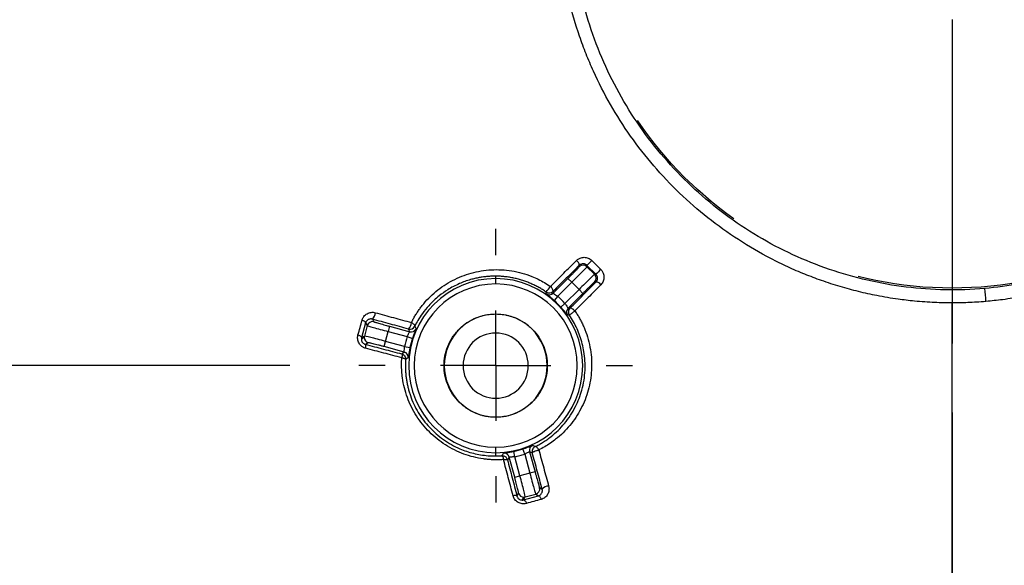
# Model space of a CAD drawing. Header units: millimetres. Extents: x 6 to 1356, y 6 to 1007.
# Tile 7 of 21: x 462 to 553, y 631 to 681. Entities that reach past the tile are written whole.
import ezdxf

# ---------------------------------------------------------------- set-up
doc = ezdxf.new("R2010")
doc.units = ezdxf.units.MM
doc.header["$LTSCALE"] = 5
doc.linetypes.add('CENTERX2', pattern=[20.32, 12.7, -2.54, 2.54, -2.54])
doc.layers.add('CENTER', color=40, linetype='CENTERX2')
doc.layers.add('DIMENSIONS', color=140, linetype='Continuous', lineweight=25)
doc.styles.add('SLDTEXTSTYLE0', font='TXT', dxfattribs={"width": 0.7})
doc.dimstyles.new('SLDDIMSTYLE2', dxfattribs={"dimtxt": 10.790039, "dimasz": 16.51, "dimexe": 0, "dimexo": 0.0625, "dimgap": 2.69751, "dimtad": 0, "dimtih": 1, "dimtoh": 1, "dimlfac": 0.5, "dimrnd": 1e-09, "dimzin": 12, "dimdsep": 46, "dimtxsty": 'SLDTEXTSTYLE0', "dimsah": 1, "dimcen": 0.09, "dimadec": 0, "dimazin": 3, "dimtfac": 1, "dimtofl": 0, "dimtmove": 0, "dimatfit": 3, "dimfxl": 0, "dimfrac": 2, "dimtolj": 1, "dimtzin": 12, "dimarcsym": 0})
doc.dimstyles.new('SLDDIMSTYLE4', dxfattribs={"dimtxt": 10.790039, "dimasz": 16.51, "dimexe": 0, "dimexo": 0.0625, "dimgap": 2.69751, "dimtad": 0, "dimtih": 1, "dimtoh": 1, "dimlfac": 0.5, "dimrnd": 1e-09, "dimzin": 4, "dimdsep": 46, "dimtxsty": 'SLDTEXTSTYLE0', "dimsah": 1, "dimcen": 0.09, "dimadec": 0, "dimazin": 1, "dimtfac": 1, "dimtofl": 0, "dimtmove": 0, "dimatfit": 3, "dimfxl": 0, "dimfrac": 2, "dimtolj": 1, "dimtzin": 12, "dimarcsym": 0})

# ---------------------------------------------------------------- blocks, each defined once
blk = doc.blocks.new('_D_5')
at = {"layer": 'DIMENSIONS'}
for p, q in [((745.151, 684.715), (745.151, 428.19)), ((548.151, 644.765), (548.151, 428.19)), ((548.151, 444.065), (612.12, 444.065)), ((626.74, 444.065), (623.117, 444.065)), ((623.117, 444.065), (623.117, 426.916)), ((658.804, 444.065), (662.427, 444.065)), ((662.427, 444.065), (662.427, 426.916)), ((745.151, 444.065), (673.424, 444.065)), ((623.117, 426.916), (626.74, 426.916)), ((662.427, 426.916), (658.804, 426.916))]:
    blk.add_line(p, q, dxfattribs=at)
for points in [[(548.151, 444.065), (564.661, 441.525), (564.661, 446.605)], [(745.151, 444.065), (728.641, 446.605), (728.641, 441.525)]]:
    blk.add_solid(points, dxfattribs=at)
at = {"layer": 'DIMENSIONS', "char_height": 10.5833, "attachment_point": 1, "style": 'SLDTEXTSTYLE0'}
for s, insert in [('98.5', (626.74, 460.123)), ('3.88', (626.74, 440.558))]:
    blk.add_mtext(s, dxfattribs=dict(at, insert=insert))
blk = doc.blocks.new('_D_7')
at = {"layer": 'DIMENSIONS'}
for p, q in [((541.801, 888.065), (136.864, 888.065)), ((152.739, 888.065), (152.739, 710.399)), ((136.707, 690.835), (133.083, 690.835)), ((133.083, 690.835), (133.083, 673.686)), ((168.77, 690.835), (172.394, 690.835)), ((172.394, 690.835), (172.394, 673.686)), ((133.083, 673.686), (136.707, 673.686)), ((172.394, 673.686), (168.77, 673.686)), ((152.739, 494.065), (152.739, 671.27)), ((541.801, 494.065), (136.864, 494.065))]:
    blk.add_line(p, q, dxfattribs=at)
for points in [[(152.739, 888.065), (150.199, 871.555), (155.279, 871.555)], [(152.739, 494.065), (155.279, 510.575), (150.199, 510.575)]]:
    blk.add_solid(points, dxfattribs=at)
at = {"layer": 'DIMENSIONS', "char_height": 10.5833, "attachment_point": 1, "style": 'SLDTEXTSTYLE0'}
for s, insert in [('197.0', (132.219, 706.893)), ('7.76', (136.707, 687.329))]:
    blk.add_mtext(s, dxfattribs=dict(at, insert=insert))
blk = doc.blocks.new('_D_8')
at = {"layer": 'DIMENSIONS'}
for p, q in [((548.151, 644.765), (548.151, 428.19)), ((354.444, 637.963), (354.444, 428.19)), ((354.444, 444.065), (416.035, 444.065)), ((430.655, 444.065), (427.032, 444.065)), ((427.032, 444.065), (427.032, 426.916)), ((462.719, 444.065), (466.342, 444.065)), ((466.342, 444.065), (466.342, 426.916)), ((548.151, 444.065), (477.339, 444.065)), ((427.032, 426.916), (430.655, 426.916)), ((466.342, 426.916), (462.719, 426.916))]:
    blk.add_line(p, q, dxfattribs=at)
for points in [[(354.444, 444.065), (370.954, 441.525), (370.954, 446.605)], [(548.151, 444.065), (531.641, 446.605), (531.641, 441.525)]]:
    blk.add_solid(points, dxfattribs=at)
at = {"layer": 'DIMENSIONS', "char_height": 10.5833, "attachment_point": 1, "style": 'SLDTEXTSTYLE0'}
for s, insert in [('96.9', (430.655, 460.123)), ('3.81', (430.655, 440.558))]:
    blk.add_mtext(s, dxfattribs=dict(at, insert=insert))
blk = doc.blocks.new('_D_9')
at = {"layer": 'DIMENSIONS'}
for p, q in [((486.712, 733.065), (290.764, 733.065)), ((306.639, 733.065), (306.639, 710.399)), ((290.607, 690.835), (286.984, 690.835)), ((286.984, 690.835), (286.984, 673.686)), ((322.671, 690.835), (326.294, 690.835)), ((326.294, 690.835), (326.294, 673.686)), ((286.984, 673.686), (290.607, 673.686)), ((326.294, 673.686), (322.671, 673.686)), ((306.639, 649.065), (306.639, 671.27)), ((487.212, 649.065), (290.764, 649.065))]:
    blk.add_line(p, q, dxfattribs=at)
for points in [[(306.639, 733.065), (304.099, 716.555), (309.179, 716.555)], [(306.639, 649.065), (309.179, 665.575), (304.099, 665.575)]]:
    blk.add_solid(points, dxfattribs=at)
at = {"layer": 'DIMENSIONS', "char_height": 10.5833, "attachment_point": 1, "style": 'SLDTEXTSTYLE0'}
for s, insert in [('42.0', (290.607, 706.893)), ('1.65', (290.607, 687.329))]:
    blk.add_mtext(s, dxfattribs=dict(at, insert=insert))
blk = doc.blocks.new('SW_CENTERMARKSYMBOL_0')
at = {"layer": 'CENTER', "color": 0}
for p, q in [((0, 10.16), (0, 39.949)), ((0, 0), (0, 5.08)), ((-10.16, 0), (-39.949, 0)), ((0, 0), (-5.08, 0)), ((0, 0), (0, -5.08)), ((0, 0), (5.08, 0)), ((10.16, 0), (39.949, 0)), ((0, -10.16), (0, -39.949))]:
    blk.add_line(p, q, dxfattribs=at)
blk = doc.blocks.new('SW_CENTERMARKSYMBOL_4')
at = {"layer": 'CENTER', "color": 0}
for p, q in [((0, 10.16), (0, 12.589)), ((0, 0), (0, 5.08)), ((-10.16, 0), (-12.589, 0)), ((0, 0), (-5.08, 0)), ((0, 0), (0, -5.08)), ((0, 0), (5.08, 0)), ((10.16, 0), (12.589, 0)), ((0, -10.16), (0, -12.589))]:
    blk.add_line(p, q, dxfattribs=at)

msp = doc.modelspace()

# ---------------------------------------------------------------- linework, layer by layer
for p, q in [((515.002, 658.736), (515.822, 657.916)), ((513.844, 658.164), (513.844, 658.294)), ((515.373, 657.465), (514.551, 658.287)), ((514.551, 658.164), (514.551, 658.287)), ((515.25, 657.465), (514.551, 658.164)), ((506.151, 657.073), (506.151, 657.294)), ((506.151, 656.573), (506.151, 657.073)), ((511.442, 655.726), (512.801, 657.085)), ((512.801, 657.085), (513.155, 656.731)), ((515.373, 657.465), (515.25, 657.465)), ((511.864, 655.44), (513.155, 656.731)), ((513.818, 656.069), (512.527, 654.778)), ((513.155, 656.731), (513.818, 656.069)), ((514.171, 655.715), (513.818, 656.069)), ((515.38, 656.758), (515.25, 656.758)), ((511.426, 655.902), (511.442, 655.726)), ((511.864, 655.44), (511.53, 655.068)), ((514.171, 655.715), (512.812, 654.356)), ((512.527, 654.778), (512.154, 654.444)), ((512.812, 654.356), (512.988, 654.34)), ((494.799, 653.34), (494.939, 653.098)), ((506.151, 653.815), (506.151, 653.795)), ((494.18, 652.999), (493.807, 651.637)), ((494.327, 652.745), (494.071, 651.79)), ((494.18, 652.999), (494.327, 652.745)), ((496.381, 652.685), (496.252, 652.202)), ((496.381, 652.685), (498.238, 652.187)), ((498.238, 652.187), (498.124, 652.434)), ((494.054, 651.66), (493.788, 651.507)), ((494.071, 651.79), (493.807, 651.637)), ((496.009, 651.297), (496.252, 652.202)), ((496.252, 652.202), (498.015, 651.73)), ((498.015, 651.73), (498.49, 651.574)), ((494.424, 651.177), (494.159, 651.024)), ((495.88, 650.814), (496.009, 651.297)), ((497.736, 650.317), (495.88, 650.814)), ((497.772, 650.824), (496.009, 651.297)), ((497.772, 650.824), (498.262, 650.722)), ((497.494, 650.146), (497.736, 650.317)), ((506.151, 644.335), (506.151, 644.315)), ((506.151, 641.056), (506.151, 641.556)), ((506.151, 640.755), (506.151, 641.056)), ((507.403, 640.65), (507.232, 640.408)), ((507.9, 638.793), (507.403, 640.65)), ((507.911, 640.686), (507.808, 641.176)), ((508.383, 638.923), (507.911, 640.686)), ((508.816, 640.929), (508.66, 641.404)), ((508.816, 640.929), (509.288, 639.165)), ((509.274, 641.152), (509.771, 639.295)), ((509.52, 641.038), (509.274, 641.152)), ((507.9, 638.793), (508.383, 638.923)), ((509.288, 639.165), (508.383, 638.923)), ((509.771, 639.295), (509.288, 639.165)), ((508.11, 637.072), (508.264, 637.338)), ((508.593, 636.702), (508.746, 636.968)), ((508.723, 636.721), (510.085, 637.094)), ((508.723, 636.721), (508.876, 636.985)), ((508.876, 636.985), (509.831, 637.24)), ((509.831, 637.24), (510.085, 637.094)), ((510.184, 637.853), (510.426, 637.713))]:
    msp.add_line(p, q)
at = {"flags": 128}
for points in [[(494.18, 652.999), (494.179, 653.025), (494.165, 653.055), (494.138, 653.086), (494.099, 653.118), (494.05, 653.151), (493.991, 653.183), (493.924, 653.214), (493.851, 653.242)], [(498.703, 652.698), (498.707, 652.728), (498.698, 652.764), (498.675, 652.804), (498.64, 652.848), (498.592, 652.894), (498.535, 652.941), (498.468, 652.987), (498.396, 653.031)], [(493.479, 651.885), (493.552, 651.856), (493.619, 651.825), (493.677, 651.793), (493.727, 651.759), (493.765, 651.726), (493.792, 651.695), (493.806, 651.665), (493.807, 651.637)], [(510.085, 637.094), (510.111, 637.093), (510.141, 637.078), (510.172, 637.052), (510.205, 637.013), (510.237, 636.964), (510.269, 636.905), (510.3, 636.838), (510.328, 636.765)], [(508.723, 636.721), (508.751, 636.72), (508.781, 636.706), (508.813, 636.679), (508.846, 636.641), (508.879, 636.591), (508.911, 636.533), (508.942, 636.466), (508.971, 636.393)]]:
    msp.add_lwpolyline(points, dxfattribs=at)
for centre, radius, start, end in [((513.266, 658.265), 0.578, 2.84665, 55.78529), ((471.607, 701.87), 61.185, 314.57642, 315.17233), ((514.197, 657.81), 0.5, 45.02044, 134.97956), ((558.956, 614.521), 61.185, 134.82767, 135.42358), ((506.151, 649.065), 8.009, 90, 270), ((506.151, 649.065), 8.009, 270, 90), ((514.896, 657.111), 0.5, 315.02044, 44.97956), ((506.151, 649.065), 7.509, 90, 270), ((506.151, 649.065), 7.509, 270, 90), ((508.773, 657.777), 2.795, 316.19904, 329.4817), ((510.871, 655.897), 0.555, 0.47375, 56.07862), ((515.351, 656.18), 0.578, 34.21471, 87.15334), ((527.281, 653.21), 24.047, 4.18669, 7.0436), ((511.073, 656.256), 0.5, 235.62385, 314.98372), ((511.089, 656.079), 0.5, 234.87259, 314.98346), ((506.151, 649.065), 8.561, 41.86278, 48.13722), ((506.151, 649.065), 8.061, 41.86278, 48.13722), ((513.166, 654.003), 0.5, 135.01654, 215.12742), ((494.243, 653.965), 0.838, 311.66267, 357.90665), ((506.151, 649.065), 4.73, 90, 270), ((506.151, 649.065), 4.73, 270, 90), ((494.81, 652.615), 0.5, 75.02044, 164.97956), ((497.506, 653.075), 0.891, 313.92533, 357.13706), ((498.253, 652.917), 0.5, 255.01615, 333.98164), ((498.367, 652.671), 0.5, 255.01654, 335.12742), ((494.554, 651.66), 0.5, 165.01774, 180.01539), ((494.554, 651.66), 0.5, 180.01519, 254.97912), ((506.151, 649.065), 8.561, 161.86278, 168.13722), ((506.151, 649.065), 8.061, 161.86278, 168.13722), ((506.151, 649.065), 3, 90, 270), ((506.151, 649.065), 3, 270, 90), ((493.795, 650.818), 0.418, 338.1522, 29.53419), ((497.607, 649.834), 0.5, 354.87261, 74.98346), ((509.757, 641.281), 0.5, 114.8726, 194.98346), ((506.92, 640.521), 0.5, 15.01654, 95.12742), ((506.151, 649.065), 8.061, 281.86278, 288.13722), ((511.052, 637.156), 0.838, 92.09337, 138.33735), ((507.904, 636.708), 0.418, 60.46577, 111.84778), ((508.747, 637.468), 0.5, 195.02088, 269.98481), ((508.747, 637.468), 0.5, 269.98461, 284.98226), ((509.701, 637.723), 0.5, 285.02044, 14.97956)]:
    msp.add_arc(centre, radius, start, end)
for points, knots in [([(548.151, 654.83), (547.892, 654.832), (547.354, 654.835), (546.517, 654.864), (545.618, 654.916), (544.496, 655.011), (543.024, 655.183), (541.307, 655.473), (539.533, 655.864), (537.829, 656.327), (536.182, 656.862), (534.841, 657.371), (533.806, 657.798), (532.759, 658.269), (530.945, 659.154), (527.46, 661.184), (522.916, 664.78), (518.391, 670.039), (515.947, 674.307), (514.795, 676.935), (514.358, 678.002), (513.657, 679.899), (512.977, 682.25), (512.504, 684.506), (512.147, 686.773), (511.948, 688.932), (511.903, 691.238), (511.97, 693.547), (512.262, 696.416), (512.938, 699.804), (513.741, 702.482), (514.558, 704.643), (515.242, 706.236), (516.046, 707.862), (517.719, 710.88), (520.767, 715.102), (524.981, 719.066), (528.754, 721.717), (531.272, 723.148), (533.354, 724.14), (534.694, 724.701), (535.866, 725.149), (536.952, 725.521), (538.31, 725.939), (539.673, 726.294), (540.802, 726.543), (542.003, 726.776), (543.35, 726.995), (544.499, 727.11), (545.007, 727.16)], [0, 0, 0, 0, 0.0070264, 0.0145884, 0.0227174, 0.0314465, 0.0451333, 0.062921, 0.078669, 0.0943964, 0.1108099, 0.1256234, 0.1333024, 0.1411814, 0.1567468, 0.1880377, 0.2504406, 0.3129214, 0.3751605, 0.3829508, 0.3907554, 0.4064251, 0.4378065, 0.4570352, 0.4689384, 0.5000657, 0.5157427, 0.5314693, 0.5627227, 0.5938319, 0.6250802, 0.6384383, 0.6564874, 0.672081, 0.6876376, 0.7500908, 0.8123771, 0.8436013, 0.8750093, 0.8908006, 0.9061673, 0.9144005, 0.9248273, 0.9372994, 0.9529532, 0.9630091, 0.9686775, 0.9861393, 1, 1, 1, 1]), ([(548.151, 727.299), (548.408, 727.297), (548.943, 727.294), (549.777, 727.265), (550.673, 727.214), (551.795, 727.12), (553.265, 726.948), (554.976, 726.66), (556.737, 726.273), (558.964, 725.671), (560.875, 725.004), (562.476, 724.337), (563.534, 723.865), (565.349, 722.977), (568.845, 720.945), (573.386, 717.348), (577.918, 712.08), (580.363, 707.807), (581.518, 705.167), (581.952, 704.105), (582.648, 702.218), (583.328, 699.865), (583.801, 697.604), (584.076, 695.843), (584.256, 694.265), (584.365, 692.553), (584.401, 690.88), (584.329, 688.577), (584.037, 685.695), (583.357, 682.3), (582.551, 679.622), (581.737, 677.471), (581.053, 675.879), (580.245, 674.247), (578.568, 671.228), (575.512, 667.002), (571.294, 663.041), (567.518, 660.394), (565.005, 658.968), (562.919, 657.976), (561.569, 657.413), (560.392, 656.965), (559.303, 656.593), (557.945, 656.177), (556.585, 655.824), (555.464, 655.578), (554.266, 655.347), (552.922, 655.13), (551.771, 655.016), (551.264, 654.966)], [0, 0, 0, 0, 0.006985, 0.014513, 0.022615, 0.031325, 0.045057, 0.062733, 0.078352, 0.09396, 0.125273, 0.133141, 0.141006, 0.156694, 0.187912, 0.250538, 0.312743, 0.375322, 0.383104, 0.390881, 0.406433, 0.437655, 0.457181, 0.469073, 0.485976, 0.500226, 0.515594, 0.531342, 0.562701, 0.594008, 0.625134, 0.63843, 0.65637, 0.672096, 0.687797, 0.750009, 0.812601, 0.84371, 0.874906, 0.89084, 0.906339, 0.914553, 0.925001, 0.93753, 0.953083, 0.963087, 0.968656, 0.986166, 1, 1, 1, 1]), ([(551.147, 656.159), (549.931, 656.053), (548.722, 656.011), (546.314, 656.056), (545.115, 656.142), (542.727, 656.437), (541.538, 656.647), (539.17, 657.194), (537.996, 657.53), (534.565, 658.706), (532.382, 659.713), (529.253, 661.573), (528.235, 662.251), (526.293, 663.698), (525.365, 664.467), (523.592, 666.094), (522.748, 666.953), (521.146, 668.761), (520.385, 669.715), (518.261, 672.681), (517.07, 674.773), (515.612, 678.082), (515.179, 679.218), (514.432, 681.534), (514.119, 682.707), (513.37, 686.244), (513.114, 688.637), (513.114, 691.065)], [0, 0, 0, 0, 0.0625, 0.0625, 0.125, 0.125, 0.1875, 0.1875, 0.25, 0.25, 0.375, 0.375, 0.4375, 0.4375, 0.5, 0.5, 0.5625, 0.5625, 0.625, 0.625, 0.75, 0.75, 0.8125, 0.8125, 0.875, 0.875, 1, 1, 1, 1]), ([(583.187, 691.112), (583.189, 690.034), (583.139, 688.954), (582.937, 686.791), (582.784, 685.706), (582.177, 682.496), (581.58, 680.421), (580.402, 677.396), (579.961, 676.4), (578.984, 674.447), (578.45, 673.496), (576.733, 670.739), (575.427, 669.02), (573.228, 666.621), (572.451, 665.848), (570.835, 664.385), (569.997, 663.694), (567.404, 661.749), (565.566, 660.617), (562.633, 659.171), (561.629, 658.732), (559.6, 657.957), (558.573, 657.617), (555.455, 656.743), (553.327, 656.35), (551.147, 656.159)], [0, 0, 0, 0, 0.0625, 0.0625, 0.125, 0.125, 0.25, 0.25, 0.3125, 0.3125, 0.375, 0.375, 0.5, 0.5, 0.5625, 0.5625, 0.625, 0.625, 0.75, 0.75, 0.8125, 0.8125, 0.875, 0.875, 1, 1, 1, 1]), ([(511.181, 656.358), (511.589, 656.762), (512.391, 657.555), (513.196, 658.352), (513.591, 658.743)], [0, 0, 0, 0, 0.509413, 1, 1, 1, 1]), ([(513.591, 658.743), (513.623, 658.772), (513.686, 658.83), (513.794, 658.9), (513.929, 658.966), (514.094, 659.017), (514.287, 659.036), (514.483, 659.018), (514.673, 658.96), (514.852, 658.869), (514.952, 658.78), (515.002, 658.736)], [0, 0, 0, 0, 0.083756, 0.166911, 0.250787, 0.37614, 0.499981, 0.624367, 0.749517, 0.87558, 1, 1, 1, 1]), ([(498.396, 653.031), (498.452, 653.141), (498.565, 653.362), (498.75, 653.682), (498.947, 653.992), (499.156, 654.292), (499.488, 654.73), (499.971, 655.278), (500.646, 655.898), (501.38, 656.444), (502.437, 657.069), (503.875, 657.639), (505.425, 657.896), (506.684, 657.899), (507.632, 657.798), (508.568, 657.594), (509.382, 657.32), (510.069, 657.015), (510.64, 656.713), (511.001, 656.476), (511.181, 656.358)], [0, 0, 0, 0, 0.025349, 0.050534, 0.075596, 0.100574, 0.125507, 0.18833, 0.250198, 0.313284, 0.375228, 0.500528, 0.624974, 0.68785, 0.749967, 0.812765, 0.875101, 0.91689, 0.958405, 1, 1, 1, 1]), ([(513.844, 658.294), (513.44, 657.894), (512.633, 657.095), (511.829, 656.3), (511.426, 655.902)], [0, 0, 0, 0, 0.499724, 1, 1, 1, 1]), ([(512.801, 657.085), (512.834, 657.118), (512.9, 657.184), (512.998, 657.282), (513.094, 657.379), (513.223, 657.509), (513.379, 657.668), (513.544, 657.838), (513.68, 657.979), (513.774, 658.08), (513.833, 658.146), (513.84, 658.158), (513.844, 658.164)], [0, 0, 0, 0, 0.060208, 0.119995, 0.179888, 0.240411, 0.369822, 0.500098, 0.629482, 0.759801, 0.879656, 1, 1, 1, 1]), ([(513.155, 656.731), (513.522, 657.098), (513.883, 657.463), (514.399, 657.992), (514.549, 658.152), (514.551, 658.164)], [0, 0, 0, 0, 0.5, 0.5, 1, 1, 1, 1]), ([(514.551, 658.287), (514.532, 658.304), (514.493, 658.34), (514.424, 658.381), (514.349, 658.413), (514.266, 658.432), (514.158, 658.439), (514.003, 658.414), (513.904, 658.339), (513.844, 658.294)], [0, 0, 0, 0, 0.091636, 0.187022, 0.286743, 0.39131, 0.501168, 0.698671, 1, 1, 1, 1]), ([(515.822, 657.916), (515.852, 657.883), (515.911, 657.819), (515.984, 657.707), (516.052, 657.567), (516.104, 657.397), (516.122, 657.202), (516.103, 657.008), (516.046, 656.823), (515.957, 656.65), (515.872, 656.553), (515.829, 656.505)], [0, 0, 0, 0, 0.082578, 0.16547, 0.250366, 0.375647, 0.499755, 0.623113, 0.748559, 0.874378, 1, 1, 1, 1]), ([(506.151, 657.294), (506.027, 657.293), (505.775, 657.29), (505.397, 657.265), (505.013, 657.223), (504.624, 657.162), (504.232, 657.081), (503.615, 656.921), (502.757, 656.612), (501.793, 656.104), (500.84, 655.43), (500.058, 654.696), (499.425, 653.912), (499.005, 653.275), (498.795, 652.874), (498.703, 652.698)], [0, 0, 0, 0, 0.039382, 0.079635, 0.120768, 0.162783, 0.205688, 0.249486, 0.368055, 0.500519, 0.604194, 0.750059, 0.851637, 0.934962, 1, 1, 1, 1]), ([(510.791, 655.843), (510.681, 655.916), (510.461, 656.062), (510.118, 656.262), (509.763, 656.448), (509.397, 656.617), (509.02, 656.769), (508.633, 656.904), (508.237, 657.02), (507.832, 657.116), (507.42, 657.193), (507.001, 657.249), (506.577, 657.285), (506.293, 657.291), (506.151, 657.294)], [0, 0, 0, 0, 0.078797, 0.158336, 0.238645, 0.319748, 0.40167, 0.484435, 0.568067, 0.652588, 0.738021, 0.824387, 0.911707, 1, 1, 1, 1]), ([(515.25, 657.465), (515.238, 657.463), (515.079, 657.312), (514.55, 656.797), (514.185, 656.436), (513.818, 656.069)], [0, 0, 0, 0, 0.5, 0.5, 1, 1, 1, 1]), ([(515.38, 656.758), (515.402, 656.782), (515.442, 656.829), (515.482, 656.906), (515.507, 656.978), (515.518, 657.04), (515.524, 657.124), (515.511, 657.234), (515.46, 657.363), (515.401, 657.432), (515.373, 657.465)], [0, 0, 0, 0, 0.1337467, 0.2507107, 0.3508962, 0.434319, 0.5010171, 0.6803106, 0.8458486, 1, 1, 1, 1]), ([(512.988, 654.34), (513.386, 654.743), (514.181, 655.547), (514.981, 656.354), (515.38, 656.758)], [0, 0, 0, 0, 0.5002765, 1, 1, 1, 1]), ([(515.829, 656.505), (515.438, 656.11), (514.641, 655.305), (513.848, 654.503), (513.444, 654.095)], [0, 0, 0, 0, 0.490587, 1, 1, 1, 1]), ([(515.25, 656.758), (515.248, 656.757), (515.244, 656.755), (515.226, 656.741), (515.2, 656.718), (515.151, 656.674), (515.066, 656.594), (514.925, 656.459), (514.755, 656.294), (514.567, 656.108), (514.369, 655.913), (514.237, 655.781), (514.171, 655.715)], [0, 0, 0, 0, 0.060217, 0.120013, 0.179914, 0.240444, 0.369866, 0.500147, 0.629527, 0.759834, 0.879674, 1, 1, 1, 1]), ([(511.53, 655.068), (511.499, 655.096), (511.437, 655.151), (511.344, 655.231), (511.238, 655.32), (511.124, 655.414), (511.012, 655.502), (510.921, 655.573), (510.854, 655.625), (510.809, 655.66), (510.804, 655.667), (510.801, 655.67)], [0, 0, 0, 0, 0.082201, 0.164972, 0.24997, 0.375343, 0.499627, 0.623071, 0.748595, 0.874551, 1, 1, 1, 1]), ([(511.442, 655.726), (511.443, 655.724), (511.446, 655.721), (511.47, 655.707), (511.511, 655.682), (511.598, 655.629), (511.725, 655.545), (511.828, 655.467), (511.864, 655.44)], [0, 0, 0, 0, 0.1088631, 0.228562, 0.3594306, 0.5017215, 0.8286778, 1, 1, 1, 1]), ([(512.756, 653.715), (512.755, 653.716), (512.751, 653.718), (512.735, 653.738), (512.706, 653.774), (512.659, 653.834), (512.588, 653.926), (512.5, 654.037), (512.396, 654.165), (512.279, 654.303), (512.196, 654.397), (512.154, 654.444)], [0, 0, 0, 0, 0.083633, 0.166862, 0.250938, 0.376312, 0.500116, 0.624594, 0.749637, 0.875901, 1, 1, 1, 1]), ([(512.527, 654.778), (512.542, 654.758), (512.583, 654.703), (512.657, 654.6), (512.739, 654.475), (512.797, 654.374), (512.807, 654.362), (512.812, 654.356)], [0, 0, 0, 0, 0.096811, 0.263982, 0.501066, 0.772484, 1, 1, 1, 1]), ([(512.988, 654.34), (512.967, 654.317), (512.929, 654.275), (512.887, 654.2), (512.857, 654.122), (512.845, 654.055), (512.842, 654.01), (512.841, 653.988), (512.842, 653.965), (512.845, 653.921), (512.855, 653.862), (512.883, 653.781), (512.912, 653.733), (512.929, 653.704)], [0, 0, 0, 0, 0.1377182, 0.2422478, 0.3700547, 0.4999257, 0.5325171, 0.5650753, 0.5975676, 0.6299612, 0.7577681, 0.8554418, 1, 1, 1, 1]), ([(513.444, 654.095), (513.429, 654.109), (513.384, 654.152), (513.31, 654.215), (513.231, 654.272), (513.137, 654.327), (513.044, 654.365), (513.005, 654.348), (512.988, 654.34)], [0, 0, 0, 0, 0.081043, 0.240834, 0.387, 0.501148, 0.775391, 1, 1, 1, 1]), ([(551.264, 654.966), (550.979, 654.943), (550.427, 654.899), (549.624, 654.858), (548.871, 654.834), (548.385, 654.832), (548.151, 654.83)], [0, 0, 0, 0, 0.274904, 0.532638, 0.774064, 1, 1, 1, 1]), ([(548.151, 508.193), (548.151, 509.269), (548.151, 521.284), (548.151, 556.729), (548.151, 598.221), (548.151, 633.212), (548.151, 654.83)], [0.0245819, 0.0245819, 0.0245819, 0.0245819, 0.3333333, 0.5, 0.6666667, 0.9051176, 0.9051176, 0.9051176, 0.9051176]), ([(493.851, 653.242), (493.864, 653.284), (493.891, 653.368), (493.951, 653.484), (494.037, 653.609), (494.156, 653.734), (494.314, 653.845), (494.492, 653.925), (494.683, 653.968), (494.882, 653.977), (495.014, 653.949), (495.08, 653.935)], [0, 0, 0, 0, 0.083015, 0.166088, 0.250574, 0.375418, 0.500129, 0.625141, 0.749734, 0.87596, 1, 1, 1, 1]), ([(494.799, 653.34), (494.773, 653.346), (494.715, 653.359), (494.622, 653.36), (494.517, 653.342), (494.397, 653.292), (494.291, 653.207), (494.216, 653.101), (494.19, 653.029), (494.18, 652.999)], [0, 0, 0, 0, 0.094205, 0.208805, 0.344094, 0.500238, 0.714027, 0.880572, 1, 1, 1, 1]), ([(498.124, 652.434), (497.568, 652.585), (496.458, 652.888), (495.352, 653.189), (494.799, 653.34)], [0, 0, 0, 0, 0.5006654, 1, 1, 1, 1]), ([(495.08, 653.935), (495.635, 653.783), (496.738, 653.483), (497.845, 653.181), (498.396, 653.031)], [0, 0, 0, 0, 0.503196, 1, 1, 1, 1]), ([(506.151, 644.315), (506.051, 644.316), (505.851, 644.32), (505.554, 644.349), (505.26, 644.395), (504.97, 644.46), (504.683, 644.543), (504.192, 644.721), (503.524, 645.065), (502.77, 645.683), (502.151, 646.437), (501.716, 647.282), (501.456, 648.169), (501.373, 649.064), (501.456, 649.96), (501.715, 650.846), (502.151, 651.691), (502.769, 652.446), (503.523, 653.064), (504.28, 653.454), (504.966, 653.677), (505.553, 653.794), (505.951, 653.808), (506.151, 653.815)], [0, 0, 0, 0, 0.020137, 0.040122, 0.060033, 0.079952, 0.099958, 0.12013, 0.185045, 0.250093, 0.315002, 0.380055, 0.43997, 0.500028, 0.559948, 0.620001, 0.684916, 0.749964, 0.814873, 0.879926, 0.920025, 0.959835, 1, 1, 1, 1]), ([(506.151, 653.815), (506.251, 653.813), (506.45, 653.809), (506.747, 653.78), (507.041, 653.734), (507.331, 653.669), (507.618, 653.586), (508.109, 653.409), (508.778, 653.064), (509.532, 652.447), (510.15, 651.692), (510.585, 650.848), (510.846, 649.961), (510.928, 649.065), (510.846, 648.169), (510.586, 647.283), (510.15, 646.438), (509.533, 645.684), (508.778, 645.065), (508.022, 644.675), (507.336, 644.452), (506.748, 644.336), (506.35, 644.322), (506.151, 644.315)], [0, 0, 0, 0, 0.020137, 0.0401217, 0.0600334, 0.0799522, 0.0999581, 0.1201302, 0.1850445, 0.2500926, 0.3150015, 0.380055, 0.4399696, 0.5000281, 0.5599481, 0.6200013, 0.6849156, 0.7499637, 0.8148727, 0.8799261, 0.920025, 0.9598354, 1, 1, 1, 1]), ([(509.784, 641.616), (509.893, 641.672), (510.124, 641.791), (510.479, 642), (510.858, 642.249), (511.344, 642.611), (511.902, 643.102), (512.711, 643.98), (513.511, 645.199), (514.155, 646.862), (514.432, 648.58), (514.352, 650.029), (514.133, 651.077), (513.918, 651.783), (513.644, 652.459), (513.32, 653.104), (513.059, 653.505), (512.929, 653.704)], [0, 0, 0, 0, 0.0265679, 0.0563017, 0.0891988, 0.125256, 0.1879512, 0.2506078, 0.3848888, 0.5015333, 0.6316609, 0.7511635, 0.8025059, 0.8530144, 0.9027344, 0.9517131, 1, 1, 1, 1]), ([(513.444, 654.095), (513.517, 653.986), (513.661, 653.77), (513.859, 653.434), (514.042, 653.091), (514.21, 652.739), (514.436, 652.206), (514.682, 651.476), (514.884, 650.543), (514.985, 649.596), (514.982, 648.337), (514.725, 646.788), (514.155, 645.35), (513.53, 644.294), (512.985, 643.561), (512.364, 642.885), (511.755, 642.348), (511.181, 641.925), (510.664, 641.594), (510.3, 641.405), (510.117, 641.309)], [0, 0, 0, 0, 0.025137, 0.050197, 0.075257, 0.100397, 0.125692, 0.18766, 0.250137, 0.312269, 0.375212, 0.49966, 0.62479, 0.686693, 0.749787, 0.811664, 0.874545, 0.916095, 0.957852, 1, 1, 1, 1]), ([(512.929, 653.704), (512.93, 653.708), (512.931, 653.715), (512.958, 653.74), (513.006, 653.78), (513.075, 653.836), (513.165, 653.901), (513.259, 653.969), (513.344, 654.028), (513.404, 654.068), (513.432, 654.087), (513.444, 654.095)], [0, 0, 0, 0, 0.109481, 0.222423, 0.350753, 0.499919, 0.61639, 0.763908, 0.88664, 0.950237, 1, 1, 1, 1]), ([(493.479, 651.885), (493.542, 652.112), (493.665, 652.564), (493.79, 653.017), (493.851, 653.242)], [0, 0, 0, 0, 0.5024334, 1, 1, 1, 1]), ([(494.327, 652.745), (494.334, 652.736), (494.544, 652.672), (495.255, 652.472), (495.75, 652.336), (496.252, 652.202)], [0, 0, 0, 0, 0.5, 0.5, 1, 1, 1, 1]), ([(494.939, 653.098), (494.941, 653.097), (494.944, 653.094), (494.965, 653.086), (494.998, 653.075), (495.061, 653.055), (495.173, 653.021), (495.36, 652.966), (495.588, 652.902), (495.843, 652.831), (496.11, 652.758), (496.291, 652.709), (496.381, 652.685)], [0, 0, 0, 0, 0.060217, 0.120013, 0.179914, 0.240444, 0.369866, 0.500147, 0.629527, 0.759834, 0.879674, 1, 1, 1, 1]), ([(498.821, 652.46), (498.82, 652.458), (498.82, 652.454), (498.811, 652.43), (498.794, 652.387), (498.766, 652.316), (498.722, 652.209), (498.67, 652.077), (498.611, 651.923), (498.55, 651.753), (498.51, 651.633), (498.49, 651.574)], [0, 0, 0, 0, 0.083633, 0.166862, 0.250938, 0.376312, 0.500116, 0.624594, 0.749637, 0.875901, 1, 1, 1, 1]), ([(494.183, 650.662), (494.141, 650.675), (494.058, 650.7), (493.94, 650.758), (493.813, 650.843), (493.682, 650.964), (493.567, 651.128), (493.486, 651.31), (493.445, 651.502), (493.439, 651.698), (493.466, 651.822), (493.479, 651.885)], [0, 0, 0, 0, 0.084473, 0.167389, 0.250304, 0.375081, 0.499879, 0.623852, 0.749707, 0.873708, 1, 1, 1, 1]), ([(493.807, 651.637), (493.801, 651.616), (493.791, 651.574), (493.789, 651.529), (493.788, 651.507)], [0, 0, 0, 0, 0.520319, 1, 1, 1, 1]), ([(493.788, 651.507), (493.789, 651.479), (493.791, 651.425), (493.811, 651.344), (493.844, 651.268), (493.902, 651.177), (494.008, 651.077), (494.107, 651.042), (494.159, 651.024)], [0, 0, 0, 0, 0.136214, 0.263856, 0.384757, 0.501066, 0.736943, 1, 1, 1, 1]), ([(496.009, 651.297), (495.508, 651.431), (495.011, 651.562), (494.295, 651.744), (494.081, 651.794), (494.071, 651.79)], [0, 0, 0, 0, 0.5, 0.5, 1, 1, 1, 1]), ([(498.015, 651.73), (498.025, 651.753), (498.051, 651.816), (498.104, 651.931), (498.171, 652.065), (498.229, 652.166), (498.235, 652.181), (498.238, 652.187)], [0, 0, 0, 0, 0.096811, 0.263982, 0.501066, 0.772484, 1, 1, 1, 1]), ([(494.159, 651.024), (494.713, 650.878), (495.823, 650.586), (496.937, 650.292), (497.494, 650.146)], [0, 0, 0, 0, 0.499513, 1, 1, 1, 1]), ([(497.51, 649.785), (496.958, 649.931), (495.847, 650.224), (494.74, 650.515), (494.183, 650.662)], [0, 0, 0, 0, 0.496895, 1, 1, 1, 1]), ([(495.88, 650.814), (495.834, 650.826), (495.744, 650.85), (495.611, 650.886), (495.479, 650.92), (495.301, 650.967), (495.085, 651.023), (494.856, 651.081), (494.666, 651.127), (494.531, 651.159), (494.444, 651.177), (494.431, 651.177), (494.424, 651.177)], [0, 0, 0, 0, 0.0602081, 0.1199949, 0.1798876, 0.2404109, 0.369822, 0.5000984, 0.6294825, 0.7598005, 0.8796564, 1, 1, 1, 1]), ([(497.736, 650.317), (497.737, 650.318), (497.739, 650.322), (497.739, 650.35), (497.74, 650.398), (497.742, 650.499), (497.751, 650.651), (497.767, 650.78), (497.772, 650.824)], [0, 0, 0, 0, 0.1088631, 0.228562, 0.3594306, 0.5017215, 0.8286778, 1, 1, 1, 1]), ([(498.262, 650.722), (498.253, 650.681), (498.237, 650.6), (498.214, 650.479), (498.189, 650.342), (498.166, 650.197), (498.145, 650.056), (498.129, 649.941), (498.118, 649.857), (498.109, 649.801), (498.106, 649.793), (498.105, 649.789)], [0, 0, 0, 0, 0.082201, 0.164972, 0.24997, 0.375343, 0.499627, 0.623071, 0.748595, 0.874551, 1, 1, 1, 1]), ([(506.872, 640.424), (506.748, 640.416), (506.503, 640.401), (506.133, 640.399), (505.764, 640.411), (505.394, 640.439), (504.841, 640.504), (504.108, 640.646), (502.911, 641.015), (501.487, 641.716), (499.998, 642.919), (498.797, 644.409), (498.098, 645.832), (497.731, 647.026), (497.574, 647.837), (497.5, 648.553), (497.478, 649.171), (497.499, 649.58), (497.51, 649.785)], [0, 0, 0, 0, 0.025258, 0.050403, 0.075473, 0.100507, 0.125541, 0.188257, 0.250542, 0.375977, 0.50039, 0.624678, 0.750068, 0.811974, 0.874371, 0.916109, 0.957927, 1, 1, 1, 1]), ([(497.494, 650.146), (497.597, 650.118), (497.702, 650.051), (497.841, 649.856), (497.871, 649.734), (497.864, 649.629)], [0, 0, 0, 0, 0.5, 0.5, 1, 1, 1, 1]), ([(497.494, 650.146), (497.5, 650.142), (497.511, 650.136), (497.522, 650.112), (497.53, 650.078), (497.535, 650.021), (497.533, 649.927), (497.518, 649.833), (497.51, 649.785)], [0, 0, 0, 0, 0.1299243, 0.2563081, 0.3797045, 0.5007469, 0.7469962, 1, 1, 1, 1]), ([(497.51, 649.785), (497.542, 649.78), (497.601, 649.77), (497.673, 649.751), (497.727, 649.734), (497.789, 649.709), (497.836, 649.681), (497.857, 649.654), (497.863, 649.639), (497.863, 649.632), (497.864, 649.629)], [0, 0, 0, 0, 0.159328, 0.295852, 0.409533, 0.500355, 0.756235, 0.880414, 0.940866, 1, 1, 1, 1]), ([(497.864, 649.629), (497.856, 649.498), (497.84, 649.239), (497.84, 648.851), (497.857, 648.468), (497.891, 648.091), (497.942, 647.722), (498.008, 647.359), (498.089, 647.005), (498.184, 646.659), (498.433, 645.887), (498.97, 644.735), (500.012, 643.351), (501.318, 642.211), (502.52, 641.541), (503.467, 641.18), (504.104, 640.993), (504.768, 640.856), (505.454, 640.769), (505.916, 640.76), (506.151, 640.755)], [0, 0, 0, 0, 0.029616, 0.058764, 0.087447, 0.11567, 0.143436, 0.170751, 0.197618, 0.224043, 0.250031, 0.376476, 0.499571, 0.623287, 0.749379, 0.796965, 0.845788, 0.895882, 0.947276, 1, 1, 1, 1]), ([(508.66, 641.404), (508.699, 641.417), (508.778, 641.443), (508.895, 641.484), (509.025, 641.531), (509.163, 641.584), (509.295, 641.636), (509.402, 641.679), (509.481, 641.711), (509.534, 641.732), (509.542, 641.734), (509.546, 641.735)], [0, 0, 0, 0, 0.082201, 0.164972, 0.24997, 0.375343, 0.499627, 0.623071, 0.748595, 0.874551, 1, 1, 1, 1]), ([(509.784, 641.616), (509.756, 641.601), (509.705, 641.573), (509.644, 641.518), (509.6, 641.465), (509.569, 641.417), (509.541, 641.361), (509.516, 641.291), (509.506, 641.227), (509.503, 641.187), (509.503, 641.173), (509.503, 641.156), (509.504, 641.138), (509.507, 641.097), (509.514, 641.064), (509.52, 641.038)], [0, 0, 0, 0, 0.136603, 0.254924, 0.35494, 0.436637, 0.500001, 0.629799, 0.757556, 0.782724, 0.801489, 0.820153, 0.855399, 0.88156, 1, 1, 1, 1]), ([(510.117, 641.309), (510.105, 641.331), (510.077, 641.379), (510.025, 641.454), (509.976, 641.514), (509.91, 641.577), (509.843, 641.625), (509.802, 641.619), (509.784, 641.616)], [0, 0, 0, 0, 0.108536, 0.242657, 0.421122, 0.50091, 0.774727, 1, 1, 1, 1]), ([(507.232, 640.408), (507.225, 640.431), (507.206, 640.49), (507.148, 640.59), (507.051, 640.685), (506.902, 640.767), (506.786, 640.774), (506.715, 640.777)], [0, 0, 0, 0, 0.103559, 0.270579, 0.500739, 0.691345, 1, 1, 1, 1]), ([(506.715, 640.777), (506.72, 640.777), (506.734, 640.775), (506.758, 640.758), (506.783, 640.723), (506.813, 640.664), (506.845, 640.569), (506.863, 640.47), (506.872, 640.424)], [0, 0, 0, 0, 0.084772, 0.243819, 0.387043, 0.50077, 0.766229, 1, 1, 1, 1]), ([(506.875, 641.019), (506.877, 641.02), (506.881, 641.021), (506.906, 641.026), (506.952, 641.033), (507.027, 641.043), (507.142, 641.059), (507.282, 641.08), (507.445, 641.106), (507.623, 641.138), (507.747, 641.163), (507.808, 641.176)], [0, 0, 0, 0, 0.083633, 0.166862, 0.250938, 0.376312, 0.500116, 0.624594, 0.749637, 0.875901, 1, 1, 1, 1]), ([(507.911, 640.686), (507.886, 640.683), (507.818, 640.674), (507.691, 640.663), (507.542, 640.654), (507.426, 640.654), (507.41, 640.651), (507.403, 640.65)], [0, 0, 0, 0, 0.096811, 0.263982, 0.501066, 0.772484, 1, 1, 1, 1]), ([(509.274, 641.152), (509.272, 641.151), (509.268, 641.151), (509.243, 641.137), (509.201, 641.114), (509.113, 641.065), (508.976, 640.997), (508.857, 640.946), (508.816, 640.929)], [0, 0, 0, 0, 0.108863, 0.228562, 0.359431, 0.501722, 0.828678, 1, 1, 1, 1]), ([(509.52, 641.038), (509.52, 641.042), (509.519, 641.05), (509.528, 641.068), (509.553, 641.097), (509.611, 641.136), (509.719, 641.191), (509.865, 641.246), (510, 641.283), (510.07, 641.3), (510.103, 641.306), (510.117, 641.309)], [0, 0, 0, 0, 0.055601, 0.113525, 0.236464, 0.366729, 0.500992, 0.763543, 0.886481, 0.950932, 1, 1, 1, 1]), ([(510.426, 637.713), (510.275, 638.266), (509.974, 639.372), (509.671, 640.482), (509.52, 641.038)], [0, 0, 0, 0, 0.499335, 1, 1, 1, 1]), ([(510.117, 641.309), (510.267, 640.759), (510.569, 639.652), (510.87, 638.549), (511.021, 637.994)], [0, 0, 0, 0, 0.496804, 1, 1, 1, 1]), ([(506.872, 640.424), (506.897, 640.428), (506.943, 640.436), (507.031, 640.446), (507.127, 640.45), (507.193, 640.439), (507.223, 640.424), (507.229, 640.413), (507.232, 640.408)], [0, 0, 0, 0, 0.132739, 0.244287, 0.5, 0.755714, 0.890431, 1, 1, 1, 1]), ([(507.748, 637.097), (507.602, 637.654), (507.31, 638.761), (507.017, 639.872), (506.872, 640.424)], [0, 0, 0, 0, 0.503105, 1, 1, 1, 1]), ([(507.232, 640.408), (507.379, 639.851), (507.672, 638.737), (507.964, 637.627), (508.11, 637.072)], [0, 0, 0, 0, 0.5004865, 1, 1, 1, 1]), ([(508.264, 637.338), (508.264, 637.34), (508.264, 637.345), (508.261, 637.367), (508.254, 637.401), (508.24, 637.465), (508.214, 637.58), (508.167, 637.769), (508.109, 637.999), (508.043, 638.254), (507.973, 638.523), (507.924, 638.703), (507.9, 638.793)], [0, 0, 0, 0, 0.060217, 0.120013, 0.179914, 0.240444, 0.369866, 0.500147, 0.629527, 0.759834, 0.879674, 1, 1, 1, 1]), ([(508.876, 636.985), (508.88, 636.995), (508.83, 637.209), (508.648, 637.925), (508.518, 638.421), (508.383, 638.923)], [0, 0, 0, 0, 0.5, 0.5, 1, 1, 1, 1]), ([(509.288, 639.165), (509.423, 638.664), (509.558, 638.169), (509.759, 637.458), (509.822, 637.247), (509.831, 637.24)], [0, 0, 0, 0, 0.5, 0.5, 1, 1, 1, 1]), ([(509.771, 639.295), (509.783, 639.25), (509.807, 639.16), (509.844, 639.026), (509.879, 638.895), (509.928, 638.717), (509.988, 638.503), (510.052, 638.275), (510.107, 638.087), (510.147, 637.955), (510.174, 637.87), (510.181, 637.859), (510.184, 637.853)], [0, 0, 0, 0, 0.060208, 0.119995, 0.179888, 0.240411, 0.369822, 0.500098, 0.629482, 0.759801, 0.879656, 1, 1, 1, 1]), ([(511.021, 637.994), (511.031, 637.95), (511.051, 637.863), (511.059, 637.73), (511.05, 637.576), (511.011, 637.406), (510.932, 637.228), (510.82, 637.069), (510.679, 636.936), (510.515, 636.828), (510.39, 636.786), (510.328, 636.765)], [0, 0, 0, 0, 0.082668, 0.165698, 0.250539, 0.37493, 0.500061, 0.624946, 0.750437, 0.876072, 1, 1, 1, 1]), ([(508.971, 636.393), (508.929, 636.383), (508.847, 636.364), (508.718, 636.355), (508.568, 636.363), (508.397, 636.4), (508.215, 636.48), (508.052, 636.595), (507.917, 636.742), (507.809, 636.911), (507.768, 637.035), (507.748, 637.097)], [0, 0, 0, 0, 0.0845597, 0.1675541, 0.2503661, 0.3757865, 0.500035, 0.6229745, 0.7489339, 0.8746689, 1, 1, 1, 1]), ([(508.11, 637.072), (508.118, 637.046), (508.134, 636.994), (508.175, 636.921), (508.226, 636.856), (508.306, 636.783), (508.434, 636.714), (508.538, 636.706), (508.593, 636.702)], [0, 0, 0, 0, 0.136363, 0.264092, 0.384999, 0.501221, 0.73718, 1, 1, 1, 1]), ([(510.085, 637.094), (510.106, 637.101), (510.157, 637.117), (510.233, 637.16), (510.314, 637.229), (510.39, 637.332), (510.438, 637.462), (510.451, 637.595), (510.433, 637.677), (510.426, 637.713)], [0, 0, 0, 0, 0.085224, 0.19696, 0.33532, 0.500347, 0.703606, 0.869986, 1, 1, 1, 1]), ([(508.593, 636.702), (508.615, 636.703), (508.66, 636.705), (508.702, 636.715), (508.723, 636.721)], [0, 0, 0, 0, 0.479679, 1, 1, 1, 1]), ([(510.328, 636.765), (510.103, 636.703), (509.65, 636.579), (509.198, 636.455), (508.971, 636.393)], [0, 0, 0, 0, 0.497566, 1, 1, 1, 1])]:
    msp.add_open_spline(points, degree=3, knots=knots)
for points in [[(510.801, 655.67), (510.798, 655.728), (510.795, 655.785), (510.791, 655.843)], [(512.929, 653.704), (512.871, 653.708), (512.814, 653.712), (512.756, 653.715)], [(498.703, 652.698), (498.741, 652.617), (498.78, 652.538), (498.821, 652.46)], [(498.105, 649.789), (498.024, 649.737), (497.944, 649.684), (497.864, 649.629)], [(509.546, 641.735), (509.624, 641.694), (509.704, 641.655), (509.784, 641.616)], [(506.151, 640.755), (506.339, 640.756), (506.527, 640.764), (506.715, 640.777)], [(506.715, 640.777), (506.77, 640.857), (506.823, 640.938), (506.875, 641.019)], [(507.911, 640.686), (508.063, 640.72), (508.368, 640.789), (508.667, 640.882), (508.816, 640.929)]]:
    msp.add_open_spline(points, degree=3)
at = {"layer": 'CENTER'}
msp.add_circle((548.151, 691.065), 34.869, dxfattribs=at)

# ---------------------------------------------------------------- block references
for name, p in [('SW_CENTERMARKSYMBOL_0', (548.151, 691.065)), ('SW_CENTERMARKSYMBOL_4', (506.151, 649.065))]:
    msp.add_blockref(name, p, dxfattribs=at)

# ---------------------------------------------------------------- dimensions: what is measured, and where the dimension line sits
at = {"layer": 'DIMENSIONS'}
for base, p1, p2, picture, middle in [((152.739, 494.065), (548.151, 888.065), (548.151, 494.065), '_D_7', (152.739, 690.835)), ((306.639, 733.065), (493.562, 649.065), (493.062, 733.065), '_D_9', (306.639, 690.835))]:
    dim = msp.add_linear_dim(base=base, p1=p1, p2=p2, angle=90, dimstyle='SLDDIMSTYLE4', dxfattribs=at)
    dim.commit()
    dim.dimension.update_dxf_attribs({"geometry": picture, "text_midpoint": middle, "dimtype": 160})
for base, p1, p2, picture, middle in [((548.151, 444.065), (745.151, 691.065), (548.151, 651.115), '_D_5', (642.772, 444.065)), ((354.444, 444.065), (548.151, 651.115), (354.444, 644.313), '_D_8', (446.687, 444.065))]:
    dim = msp.add_linear_dim(base=base, p1=p1, p2=p2, dimstyle='SLDDIMSTYLE2', dxfattribs=at)
    dim.commit()
    dim.dimension.update_dxf_attribs({"geometry": picture, "text_midpoint": middle, "dimtype": 160})

doc.saveas('drawing.dxf')
